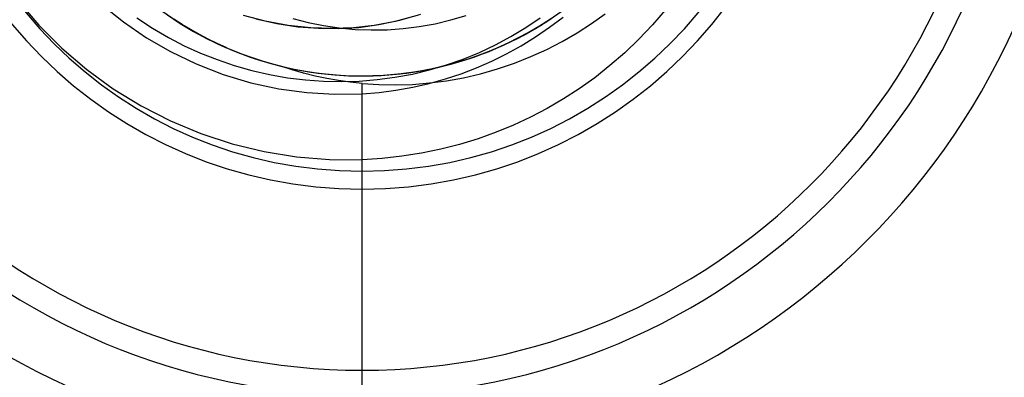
# Model space of a CAD drawing. Header units: millimetres. Extents: x -1 to 50, y 0 to 191.
# Tile 124 of 146: x 42.29 to 46.63, y 155.22 to 156.8. Entities that reach past the tile are written whole.
import ezdxf

# ---------------------------------------------------------------- set-up
doc = ezdxf.new("R2010")
doc.units = ezdxf.units.MM
doc.layers.add('MAIN-1', color=7, linetype='Continuous')
doc.layers.add('MAIN-2', color=7, linetype='Continuous')

msp = doc.modelspace()

# ---------------------------------------------------------------- linework, layer by layer
at = {"layer": 'MAIN-1'}
for radius, start, end in [(2.91, 90, 270), (2.91, 270, 90), (3.15, 180, 0)]:
    msp.add_arc((43.8, 158.05), radius, start, end, dxfattribs=at)
at = {"layer": 'MAIN-2'}
for p, q in [((42.2796, 156.8854), (42.3741, 156.7748)), ((42.6489, 156.8674), (42.7472, 156.7887)), ((42.8063, 156.8066), (42.8757, 156.7612)), ((42.9216, 156.8344), (42.9836, 156.7918)), ((42.9569, 156.8098), (43.0253, 156.7659)), ((43.3734, 156.7924), (43.2766, 156.8177)), ((43.3322, 156.8022), (43.4238, 156.7816)), ((43.4941, 156.8037), (43.5617, 156.7861)), ((44.0427, 156.8175), (43.9464, 156.7911)), ((43.9666, 156.7964), (44.0594, 156.823)), ((44.1911, 156.7973), (44.2596, 156.8176)), ((44.5227, 156.7638), (44.5862, 156.807)), ((44.5651, 156.7599), (44.6322, 156.802)), ((44.574, 156.7654), (44.6356, 156.8046)), ((44.6147, 156.7905), (44.6929, 156.8447)), ((44.6277, 156.765), (44.6871, 156.8103)), ((44.8118, 156.7815), (44.8727, 156.8248)), ((45.137, 156.8407), (45.0812, 156.7756)), ((42.3741, 156.7748), (42.4764, 156.6724)), ((42.7472, 156.7887), (42.8492, 156.7189)), ((42.8757, 156.7612), (42.9459, 156.7201)), ((43.007, 156.777), (42.9703, 156.8006)), ((42.9836, 156.7918), (43.0475, 156.7525)), ((43.0443, 156.7546), (43.007, 156.777)), ((43.0087, 156.7758), (43.0735, 156.7378)), ((43.0253, 156.7659), (43.096, 156.7258)), ((43.4744, 156.7733), (43.3734, 156.7924)), ((43.4238, 156.7816), (43.5162, 156.7677)), ((43.5741, 156.7623), (43.4744, 156.7733)), ((43.5162, 156.7677), (43.6079, 156.7605)), ((43.5617, 156.7861), (43.6301, 156.7723)), ((43.6702, 156.7592), (43.5741, 156.7623)), ((43.6079, 156.7605), (43.6977, 156.7595)), ((43.6301, 156.7723), (43.6995, 156.7622)), ((43.7628, 156.7629), (43.6702, 156.7592)), ((43.6977, 156.7595), (43.7857, 156.7647)), ((43.6995, 156.7622), (43.7697, 156.7559)), ((43.8537, 156.7731), (43.7628, 156.7629)), ((43.7857, 156.7647), (43.8746, 156.7768)), ((43.9464, 156.7911), (43.8537, 156.7731)), ((43.8746, 156.7768), (43.9666, 156.7964)), ((43.9114, 156.7544), (43.9821, 156.7594)), ((43.9821, 156.7594), (44.0523, 156.7682)), ((44.0523, 156.7682), (44.1219, 156.7808)), ((44.1219, 156.7808), (44.1911, 156.7973)), ((44.4567, 156.7239), (44.5227, 156.7638)), ((44.4956, 156.7213), (44.5651, 156.7599)), ((44.5104, 156.7293), (44.574, 156.7654)), ((44.533, 156.7413), (44.6147, 156.7905)), ((44.5598, 156.7567), (44.5946, 156.7778)), ((44.5659, 156.7225), (44.6277, 156.765)), ((44.7486, 156.7408), (44.8118, 156.7815)), ((45.0812, 156.7756), (45.0216, 156.7127)), ((42.8492, 156.7189), (42.9554, 156.6573)), ((42.9459, 156.7201), (43.0161, 156.6835)), ((43.0825, 156.7331), (43.0443, 156.7546)), ((43.0475, 156.7525), (43.1135, 156.7165)), ((43.0735, 156.7378), (43.1405, 156.703)), ((43.1214, 156.7127), (43.0825, 156.7331)), ((43.096, 156.7258), (43.1689, 156.6895)), ((43.1135, 156.7165), (43.1816, 156.6835)), ((43.7697, 156.7559), (43.8405, 156.7533)), ((43.8405, 156.7533), (43.9114, 156.7544)), ((44.3883, 156.6872), (44.4567, 156.7239)), ((44.4238, 156.6862), (44.4956, 156.7213)), ((44.4449, 156.6961), (44.5104, 156.7293)), ((44.4481, 156.6973), (44.533, 156.7413)), ((44.4515, 156.6991), (44.4883, 156.7174)), ((44.4883, 156.7174), (44.5244, 156.7366)), ((44.5025, 156.6831), (44.5659, 156.7225)), ((44.5244, 156.7366), (44.5598, 156.7567)), ((44.6828, 156.7028), (44.7486, 156.7408)), ((42.4764, 156.6724), (42.5858, 156.5787)), ((43.0161, 156.6835), (43.0873, 156.6512)), ((43.161, 156.6933), (43.1214, 156.7127)), ((43.1405, 156.703), (43.2095, 156.6714)), ((43.2013, 156.675), (43.161, 156.6933)), ((43.1816, 156.6835), (43.2518, 156.6539)), ((43.1924, 156.6789), (43.1939, 156.6783)), ((43.1939, 156.6783), (43.1954, 156.6776)), ((43.1954, 156.6776), (43.1969, 156.677)), ((43.1969, 156.677), (43.1984, 156.6763)), ((43.1984, 156.6763), (43.1998, 156.6757)), ((43.1998, 156.6757), (43.2013, 156.675)), ((43.2095, 156.6714), (43.2802, 156.6432)), ((44.3179, 156.654), (44.3883, 156.6872)), ((44.35, 156.6548), (44.4238, 156.6862)), ((44.3603, 156.6586), (44.4481, 156.6973)), ((44.3762, 156.6653), (44.4141, 156.6817)), ((44.3777, 156.666), (44.4449, 156.6961)), ((44.4141, 156.6817), (44.4515, 156.6991)), ((44.4379, 156.6471), (44.5025, 156.6831)), ((44.6147, 156.6676), (44.6828, 156.7028)), ((45.0216, 156.7127), (44.9588, 156.6525)), ((42.9554, 156.6573), (43.0681, 156.6033)), ((43.0873, 156.6512), (43.1603, 156.6224)), ((43.2225, 156.6661), (43.2688, 156.6477)), ((43.2518, 156.6539), (43.3237, 156.6278)), ((43.2688, 156.6477), (43.3158, 156.6308)), ((43.2802, 156.6432), (43.3523, 156.6187)), ((43.3158, 156.6308), (43.3633, 156.6154)), ((43.3237, 156.6278), (43.3972, 156.6053)), ((44.2166, 156.6091), (44.2973, 156.635)), ((44.237, 156.6153), (44.284, 156.6305)), ((44.2459, 156.6244), (44.3179, 156.654)), ((44.2702, 156.6256), (44.3603, 156.6586)), ((44.2745, 156.6274), (44.35, 156.6548)), ((44.284, 156.6305), (44.3305, 156.6473)), ((44.2973, 156.635), (44.3762, 156.6653)), ((44.3305, 156.6473), (44.3765, 156.6656)), ((44.3724, 156.6147), (44.4379, 156.6471)), ((44.472, 156.6068), (44.5444, 156.6355)), ((44.5444, 156.6355), (44.6147, 156.6676)), ((44.9588, 156.6525), (44.8935, 156.5955)), ((43.0681, 156.6033), (43.1874, 156.5569)), ((43.1603, 156.6224), (43.2359, 156.5969)), ((43.2359, 156.5969), (43.3135, 156.5748)), ((43.3523, 156.6187), (43.4256, 156.5978)), ((43.3633, 156.6154), (43.4112, 156.6017)), ((43.3972, 156.6053), (43.472, 156.5865)), ((43.4112, 156.6017), (43.4595, 156.5895)), ((43.4256, 156.5978), (43.4997, 156.5806)), ((43.4918, 156.577), (43.442, 156.5934)), ((43.4421, 156.5933), (43.5009, 156.5801)), ((43.4595, 156.5895), (43.5082, 156.579)), ((44.0405, 156.5696), (44.1196, 156.5847)), ((44.0516, 156.5713), (44.1346, 156.5879)), ((44.0846, 156.5773), (44.1781, 156.5984)), ((44.0936, 156.5791), (44.1418, 156.5896)), ((44.0981, 156.5766), (44.1725, 156.5986)), ((44.1196, 156.5847), (44.1976, 156.6039)), ((44.1346, 156.5879), (44.2166, 156.6091)), ((44.1418, 156.5896), (44.1896, 156.6016)), ((44.1725, 156.5986), (44.2459, 156.6244)), ((44.1781, 156.5984), (44.2702, 156.6256)), ((44.1896, 156.6016), (44.237, 156.6153)), ((44.1976, 156.6039), (44.2745, 156.6274)), ((44.2374, 156.5596), (44.3057, 156.5856)), ((44.3057, 156.5856), (44.3724, 156.6147)), ((44.3981, 156.5815), (44.472, 156.6068)), ((44.8935, 156.5955), (44.8265, 156.5424)), ((42.5858, 156.5787), (42.7021, 156.4938)), ((43.1874, 156.5569), (43.31, 156.5198)), ((43.3135, 156.5748), (43.3924, 156.5564)), ((43.3924, 156.5564), (43.4714, 156.5423)), ((43.4714, 156.5423), (43.5504, 156.5324)), ((43.5421, 156.5625), (43.4918, 156.577)), ((43.4997, 156.5806), (43.5744, 156.5673)), ((43.5009, 156.5801), (43.5601, 156.5693)), ((43.5093, 156.5787), (43.5573, 156.57)), ((43.5093, 156.5786), (43.5575, 156.5699)), ((43.5929, 156.5497), (43.5421, 156.5625)), ((43.5573, 156.57), (43.6056, 156.563)), ((43.5575, 156.5699), (43.6059, 156.5628)), ((43.5601, 156.5693), (43.6197, 156.5609)), ((43.5744, 156.5673), (43.6495, 156.5578)), ((43.6441, 156.5386), (43.5929, 156.5497)), ((43.6056, 156.563), (43.654, 156.5575)), ((43.6059, 156.5628), (43.6543, 156.5573)), ((43.6197, 156.5609), (43.6797, 156.5548)), ((43.6495, 156.5578), (43.7248, 156.552)), ((43.654, 156.5575), (43.7026, 156.5535)), ((43.6543, 156.5573), (43.7029, 156.5534)), ((43.6797, 156.5548), (43.7398, 156.5512)), ((43.7026, 156.5535), (43.7512, 156.5512)), ((43.7029, 156.5534), (43.7515, 156.551)), ((43.7248, 156.552), (43.8, 156.5501)), ((43.7398, 156.5512), (43.8, 156.55)), ((43.7512, 156.5512), (43.8, 156.5503)), ((43.7515, 156.551), (43.8, 156.5502)), ((43.8, 156.55), (43.8952, 156.553)), ((43.8, 156.5503), (43.884, 156.5526)), ((43.8, 156.5501), (43.8806, 156.5523)), ((43.8, 156.5502), (43.849, 156.551)), ((43.8, 156.5502), (43.849, 156.551)), ((43.8, 156.55), (43.8, 156.55)), ((43.8, 156.55), (43.8, 156.55)), ((43.8, 156.55), (43.8, 156.55)), ((43.849, 156.551), (43.898, 156.5534)), ((43.849, 156.551), (43.898, 156.5533)), ((43.8671, 156.5339), (43.9454, 156.5442)), ((43.8806, 156.5523), (43.9608, 156.5588)), ((43.884, 156.5526), (43.968, 156.5596)), ((43.8952, 156.553), (43.9902, 156.5621)), ((43.898, 156.5534), (43.947, 156.5575)), ((43.898, 156.5533), (43.9469, 156.5573)), ((43.9454, 156.5442), (44.0224, 156.5584)), ((43.9469, 156.5573), (43.9957, 156.5629)), ((43.947, 156.5575), (43.9959, 156.5631)), ((43.9608, 156.5588), (44.0405, 156.5696)), ((43.968, 156.5596), (44.0516, 156.5713)), ((43.9902, 156.5621), (44.0846, 156.5773)), ((43.9957, 156.5629), (44.0442, 156.5701)), ((43.9959, 156.5631), (44.0447, 156.5704)), ((44.0224, 156.5584), (44.0981, 156.5766)), ((44.0442, 156.5701), (44.0925, 156.5789)), ((44.0447, 156.5704), (44.0933, 156.5793)), ((44.1675, 156.5366), (44.2374, 156.5596)), ((44.1726, 156.5287), (44.2479, 156.5424)), ((44.2479, 156.5424), (44.3232, 156.56)), ((44.3232, 156.56), (44.3981, 156.5815)), ((44.8265, 156.5424), (44.7582, 156.4934)), ((43.31, 156.5198), (43.433, 156.4931)), ((43.5504, 156.5324), (43.6294, 156.5267)), ((43.6294, 156.5267), (43.7086, 156.5251)), ((43.6958, 156.5294), (43.6441, 156.5386)), ((43.7478, 156.522), (43.6958, 156.5294)), ((43.7086, 156.5251), (43.788, 156.5275)), ((43.8, 156.5164), (43.7478, 156.522)), ((43.788, 156.5275), (43.8671, 156.5339)), ((43.8, 156.5164), (43.8734, 156.5116)), ((43.8, 155.14), (43.8, 156.5164)), ((43.8734, 156.5116), (43.9475, 156.5104)), ((43.9475, 156.5104), (44.0222, 156.5128)), ((43.9498, 156.4871), (44.0235, 156.5002)), ((44.0222, 156.5128), (44.0973, 156.5189)), ((44.0235, 156.5002), (44.0961, 156.5167)), ((44.0961, 156.5167), (44.1675, 156.5366)), ((44.0973, 156.5189), (44.1726, 156.5287)), ((42.7021, 156.4938), (42.8252, 156.4179)), ((43.433, 156.4931), (43.556, 156.4764)), ((43.556, 156.4764), (43.6786, 156.4693)), ((43.6786, 156.4693), (43.8, 156.4715)), ((43.8, 156.4715), (43.8753, 156.4775)), ((43.8753, 156.4775), (43.9498, 156.4871)), ((44.7582, 156.4934), (44.6884, 156.4483)), ((42.8252, 156.4179), (42.9545, 156.3515)), ((44.6884, 156.4483), (44.617, 156.4066)), ((44.5438, 156.3683), (44.4686, 156.3331)), ((44.617, 156.4066), (44.5438, 156.3683)), ((42.9545, 156.3515), (43.0885, 156.2954)), ((44.4686, 156.3331), (44.3914, 156.3012)), ((43.0885, 156.2954), (43.2264, 156.25)), ((44.3914, 156.3012), (44.3121, 156.2727)), ((43.2264, 156.25), (43.3678, 156.2156)), ((44.2307, 156.2477), (44.1474, 156.2263)), ((44.3121, 156.2727), (44.2307, 156.2477)), ((43.3678, 156.2156), (43.5115, 156.1923)), ((43.9762, 156.1951), (43.8887, 156.1855)), ((44.0625, 156.2087), (43.9762, 156.1951)), ((44.1474, 156.2263), (44.0625, 156.2087)), ((43.5115, 156.1923), (43.6559, 156.1805)), ((43.6559, 156.1805), (43.8, 156.1801)), ((43.8887, 156.1855), (43.8, 156.1801)), ((43.8, 155.14), (43.8, 156.1801)), ((43.8, 155.25), (43.8, 156.05)), ((43.8, 156.05), (43.8, 156.05)), ((43.8, 155.25), (43.8, 156.05)), ((43.8, 156.05), (43.8, 156.05)), ((43.8, 155.25), (43.8, 155.25)), ((43.8, 155.25), (43.8, 155.25))]:
    msp.add_line(p, q, dxfattribs=at)
for radius, start, end in [(2.8, 90, 270), (2.8, 270, 90), (2, 90, 270), (2, 270, 90), (1.5, 90, 256.1926), (3.15, 180, 0), (1.9208, 180, 0)]:
    msp.add_arc((43.8, 158.05), radius, start, end, dxfattribs=at)

doc.saveas('drawing.dxf')
